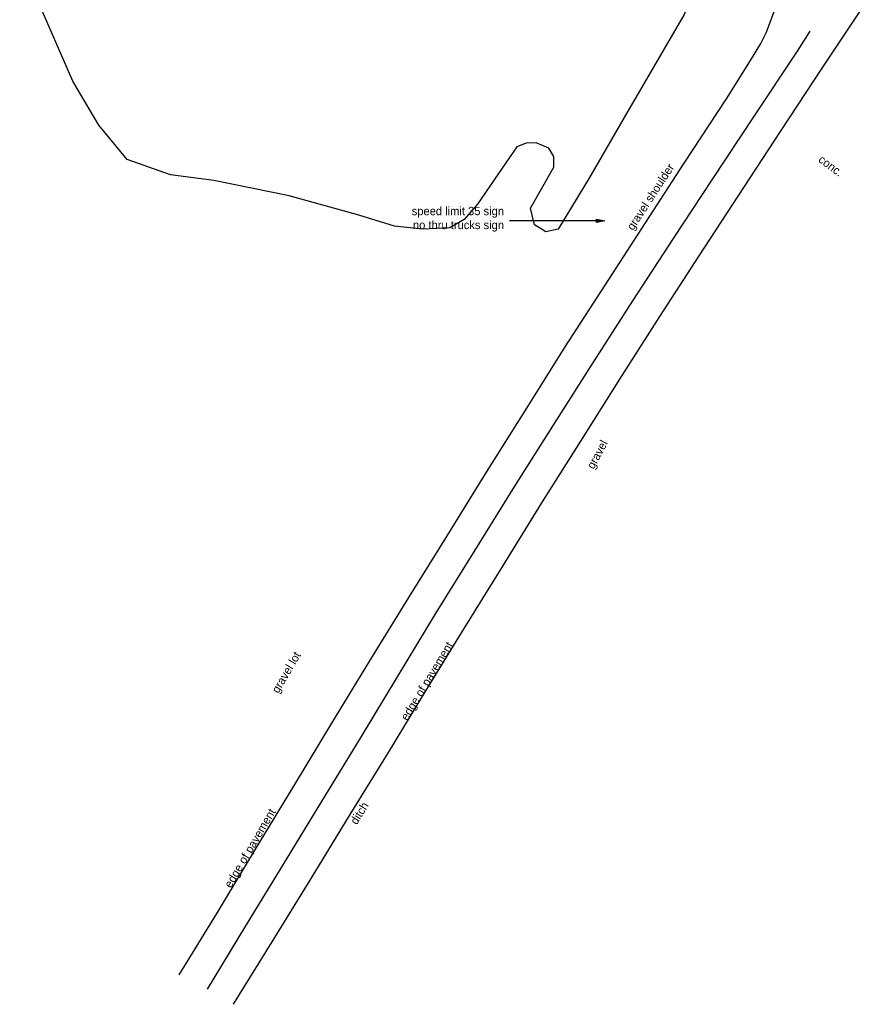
# Model space of a CAD drawing. Header units: feet. Extents: x 2295822 to 2298282, y 574567 to 575667.
# Tile 3 of 7: x 2297270 to 2297554, y 574567 to 574898. Entities that reach past the tile are written whole.
import ezdxf
from ezdxf import colors
from ezdxf.entities.mleader import LeaderData, LeaderLine
from ezdxf.math import Vec2, Vec3

# ---------------------------------------------------------------- set-up
doc = ezdxf.new("R2010")
doc.units = ezdxf.units.FT
doc.header["$LTSCALE"] = 20
doc.header["$MEASUREMENT"] = 0
doc.linetypes.add('treelt', pattern=[0])
for name, color, linetype in [('DR_X_Text', 7, 'Continuous'), ('PM_X_CL_Double_Solid', 2, 'Continuous'), ('PM_X_Edge_Line', 2, 'Continuous'), ('PV_X_Text', 7, 'Continuous'), ('SN_X_Text', 7, 'Continuous'), ('VG_X_Tree_Line_Lt', 3, 'treelt')]:
    doc.layers.add(name, color=color, linetype=linetype)
doc.layers.get('0').freeze()
doc.styles.add('Slanted-Normal', font='font31.shx', dxfattribs={"height": 0.14})
doc.styles.add('Straight-Normal', font='font30.shx', dxfattribs={"height": 0.14})

# ---------------------------------------------------------------- blocks, each defined once
blk = doc.blocks.new('Dim1')
h = blk.add_hatch(color=4)
h.dxf.hatch_style = 1
h.paths.add_polyline_path([(0, 0), (-1, -0.2), (-1, 0.2)])
at = {"color": 4}
blk.add_lwpolyline([(0, 0), (-1, -0.2), (-1, 0.2), (0, 0)], dxfattribs=at)

msp = doc.modelspace()

# ---------------------------------------------------------------- linework, layer by layer
at = {"layer": 'PM_X_CL_Double_Solid', "elevation": 1080.12, "flags": 128}
msp.add_lwpolyline([(2297332.75, 574572.6), (2297345.37, 574593.3), (2297358.18, 574614.39), (2297371.31, 574635.79), (2297384.23, 574656.94), (2297396.59, 574677.54), (2297409.68, 574699), (2297422.7, 574720.03), (2297436.12, 574741.53), (2297449.35, 574762.56), (2297462.5, 574783.16), (2297475.73, 574803.83), (2297489.37, 574824.74), (2297502.36, 574844.49), (2297516.56, 574865.94), (2297531.04, 574887.73), (2297535.34, 574894.45)], dxfattribs=at)
at = {"layer": 'PM_X_Edge_Line'}
for points in [[(2297323.31, 574577.36, 1079.74), (2297336.15, 574598.36, 1080.35), (2297348.96, 574619.55, 1080.95), (2297361.75, 574640.77, 1081.57), (2297374.62, 574661.95, 1082.18), (2297387.31, 574682.86, 1082.87), (2297400.41, 574704.19, 1083.46), (2297413.53, 574725.19, 1083.93), (2297426.54, 574746.23, 1084.29), (2297440.12, 574767.81, 1084.63), (2297453.04, 574788.32, 1084.84), (2297466.43, 574809.13, 1085.02), (2297479.94, 574830.01, 1085.21), (2297492.95, 574850.03, 1085.3), (2297507.17, 574871.71, 1085.23), (2297515.22, 574884.55, 1085.11), (2297518.76, 574890.31, 1085.05), (2297518.76, 574890.31, 1085.05), (2297520.5, 574893.88, 1085.02), (2297520.5, 574893.88, 1085.02), (2297523.78, 574902.47, 1084.87)], [(2297341.56, 574567.48, 1079.75), (2297354.49, 574588.52, 1080.3), (2297367.3, 574609.16, 1080.91), (2297380.74, 574631.19, 1081.52), (2297393.59, 574652.03, 1082.18), (2297406.2, 574672.78, 1082.8), (2297419.07, 574693.71, 1083.4), (2297432.03, 574714.67, 1083.84), (2297445.16, 574735.97, 1084.29), (2297458.24, 574756.72, 1084.63), (2297471.41, 574777.54, 1084.86), (2297484.82, 574798.51, 1085.08), (2297497.99, 574818.95, 1085.21), (2297511.15, 574838.98, 1085.29), (2297525.32, 574860.72, 1085.28), (2297539.53, 574882.29, 1085.17), (2297554.19, 574904.16, 1084.97)]]:
    msp.add_polyline3d(points, dxfattribs=at)
at = {"layer": 'VG_X_Tree_Line_Lt', "flags": 128}
msp.add_lwpolyline([(2297278.59, 574964.79), (2297286.83, 574968.32), (2297297.18, 574969.7), (2297326.92, 574969.48), (2297397.3, 574975.1), (2297445.62, 574976.51), (2297455.93, 574976.28), (2297466.27, 574975.1), (2297474.94, 574973.1), (2297483.16, 574969.95), (2297489.54, 574967.18), (2297496.84, 574963.04), (2297501.03, 574957.07), (2297503.8, 574950.72), (2297504.27, 574939.47), (2297501.45, 574922.12), (2297492.99, 574900.04), (2297472.83, 574865.39), (2297461.13, 574845.29), (2297450.62, 574827.88), (2297446.44, 574826.95), (2297442.69, 574829.32), (2297441.33, 574834.93), (2297449.18, 574848.75), (2297449.18, 574852.27), (2297447.5, 574855.08), (2297443.28, 574856.95), (2297439.89, 574856.73), (2297436.71, 574855.55), (2297430.61, 574846.64), (2297423.57, 574836.32), (2297419, 574831.12), (2297414.19, 574828.35), (2297405.07, 574827.93), (2297395.58, 574828.87), (2297383.69, 574832.57), (2297360.23, 574839.14), (2297334.89, 574844.29), (2297320.35, 574846.17), (2297305.8, 574851.33), (2297296.29, 574862.8), (2297287.51, 574877.58), (2297275.31, 574905.71), (2297271.08, 574928.69), (2297269.68, 574946.97), (2297271.81, 574956.66), (2297278.59, 574964.79)], dxfattribs=at)

# ---------------------------------------------------------------- texts
at = {"layer": 'DR_X_Text', "insert": (2297380.54, 574629.07), "char_height": 2.8, "attachment_point": 1, "rotation": 58.2845, "style": 'Slanted-Normal'}
msp.add_mtext_dynamic_manual_height_columns('ditch', width=11.458, gutter_width=0.7, heights=[0], dxfattribs=at)
at = {"layer": 'PV_X_Text', "char_height": 2.8, "attachment_point": 1, "style": 'Slanted-Normal'}
for s, width, insert, rotation in [('conc.', 14.9685, (2297539.49, 574852.98), 323.3268), ('gravel shoulder ', 39.1478, (2297473.49, 574828.77), 56.9519), ('gravel', 20.3442, (2297460.12, 574748.39), 61.7372), ('edge of pavement ', 42.6285, (2297397.52, 574664.01), 58.69), ('gravel lot ', 42.6285, (2297354.19, 574673.15), 59.5971), ('edge of pavement ', 42.6285, (2297338.25, 574607.72), 59.5971)]:
    msp.add_mtext_dynamic_manual_height_columns(s, width=width, gutter_width=0.7, heights=[0], dxfattribs=dict(at, insert=insert, rotation=rotation))

# ---------------------------------------------------------------- leaders
at = {"layer": 'SN_X_Text'}
ml = msp.add_multileader_mtext('Standard', dxfattribs=at)
ml.set_content('speed limit 35 sign\\Pno thru trucks sign', color=256, style='Straight-Normal')
ml.set_leader_properties()
ml.set_arrow_properties(name='Dim1')
ml.build(insert=Vec2(0, 0))
ml.multileader.update_dxf_attribs({"text_left_attachment_type": 2, "text_right_attachment_type": 2, "dogleg_length": 0.18, "arrow_head_size": 2.8, "scale": 20})
ctx = ml.context
ctx.base_point, ctx.scale, ctx.char_height, ctx.arrow_head_size, ctx.landing_gap_size, ctx.plane_origin = Vec3(2297387.96, 574830.65, 1083.3), 20, 2.8, 2.8, 1.8, Vec3(2297391.91, 574830.65, 1083.3)
ctx.left_attachment, ctx.right_attachment, ctx.text_align_type = 2, 2, 2
notes = []
notes.append((ctx, [(1, (1, 1, 0), (2297437.83, 574830.65, 1083.3), (-1, 0), 3.6, [(0, [(2297466.31, 574830.65, 1083.3)], 0, [])])]))
ctx.mtext.insert, ctx.mtext.alignment, ctx.mtext.flow_direction = Vec3(2297432.43, 574835.38, 1083.3), 3, 5
for ctx, leaders in notes:
    for number, flags, end, landing, length, lines in leaders:
        leader = LeaderData()
        leader.index, (leader.has_last_leader_line, leader.has_dogleg_vector, leader.attachment_direction) = number, flags
        leader.last_leader_point, leader.dogleg_vector, leader.dogleg_length = Vec3(end), Vec3(landing), length
        for number, points, colour, breaks in lines:
            line = LeaderLine()
            line.index, line.vertices, line.color, line.breaks = number, Vec3.list(points), colors.encode_raw_color(colour), breaks
            leader.lines.append(line)
        ctx.leaders.append(leader)

doc.saveas('drawing.dxf')
